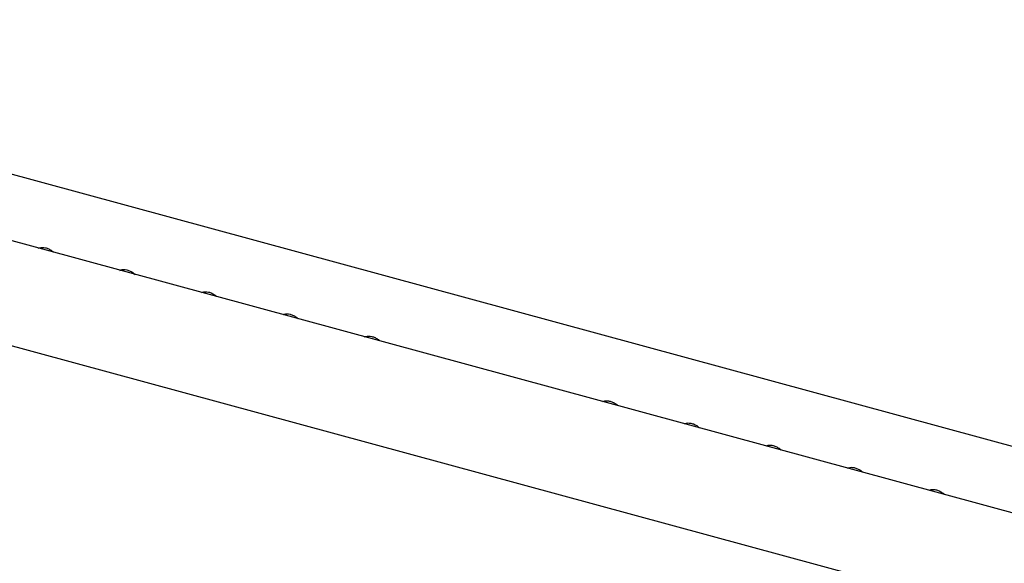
# Model space of a CAD drawing. Header units: inches. Extents: x 36 to 207, y 24 to 151.
# Tile 39 of 49: x 158.2 to 167.94, y 129.56 to 134.94. Entities that reach past the tile are written whole.
import ezdxf

# ---------------------------------------------------------------- set-up
doc = ezdxf.new("R2010")
doc.units = ezdxf.units.IN
doc.header["$LTSCALE"] = 16
doc.header["$MEASUREMENT"] = 0

msp = doc.modelspace()

# ---------------------------------------------------------------- linework, layer by layer
at = {"color": 7, "linetype": 'Continuous', "lineweight": 25}
for p, q in [((152.4994, 134.9394), (171.7965, 129.6948)), ((171.5727, 129.0963), (150.8683, 134.7233)), ((150.5691, 133.7683), (171.5004, 128.0797))]:
    msp.add_line(p, q, dxfattribs=at)
for points, knots in [([(158.3855, 132.6788), (158.3892, 132.6807), (158.3997, 132.6861), (158.4235, 132.6888), (158.455, 132.6854), (158.4887, 132.6731), (158.5165, 132.6574), (158.5308, 132.644), (158.5357, 132.6395)], [0, 0, 0, 0, 0.108034, 0.298909, 0.50276, 0.701363, 0.898417, 1, 1, 1, 1]), ([(159.1928, 132.4594), (159.1965, 132.4613), (159.207, 132.4667), (159.2308, 132.4693), (159.2623, 132.466), (159.296, 132.4537), (159.3238, 132.438), (159.3381, 132.4246), (159.343, 132.4201)], [0, 0, 0, 0, 0.108034, 0.298909, 0.50276, 0.701363, 0.898417, 1, 1, 1, 1]), ([(160, 132.2399), (160.0038, 132.2419), (160.0143, 132.2473), (160.0381, 132.2499), (160.0696, 132.2466), (160.1033, 132.2343), (160.1311, 132.2186), (160.1454, 132.2052), (160.1503, 132.2006)], [0, 0, 0, 0, 0.108034, 0.298909, 0.50276, 0.701363, 0.898417, 1, 1, 1, 1]), ([(160.8073, 132.0205), (160.8111, 132.0225), (160.8216, 132.0279), (160.8454, 132.0305), (160.8769, 132.0272), (160.9105, 132.0149), (160.9384, 131.9992), (160.9527, 131.9858), (160.9576, 131.9812)], [0, 0, 0, 0, 0.108034, 0.298909, 0.50276, 0.701363, 0.898417, 1, 1, 1, 1]), ([(161.6146, 131.8011), (161.6184, 131.8031), (161.6289, 131.8085), (161.6527, 131.8111), (161.6842, 131.8078), (161.7178, 131.7955), (161.7457, 131.7798), (161.76, 131.7664), (161.7649, 131.7618)], [0, 0, 0, 0, 0.108034, 0.298909, 0.50276, 0.701363, 0.898417, 1, 1, 1, 1]), ([(163.9715, 131.1621), (163.9779, 131.1646), (163.9916, 131.1699), (164.0194, 131.1706), (164.0516, 131.1643), (164.0849, 131.1491), (164.1088, 131.1342), (164.1194, 131.1232), (164.1211, 131.1215)], [0, 0, 0, 0, 0.169515, 0.36036, 0.563978, 0.764224, 0.963501, 1, 1, 1, 1]), ([(164.7788, 130.9427), (164.7852, 130.9452), (164.7989, 130.9505), (164.8267, 130.9512), (164.8589, 130.9449), (164.8922, 130.9297), (164.9161, 130.9147), (164.9267, 130.9038), (164.9284, 130.9021)], [0, 0, 0, 0, 0.169515, 0.36036, 0.563978, 0.764224, 0.963501, 1, 1, 1, 1]), ([(165.5861, 130.7233), (165.5925, 130.7258), (165.6062, 130.7311), (165.634, 130.7318), (165.6662, 130.7255), (165.6995, 130.7103), (165.7234, 130.6953), (165.734, 130.6844), (165.7357, 130.6827)], [0, 0, 0, 0, 0.169515, 0.36036, 0.563978, 0.764224, 0.963501, 1, 1, 1, 1]), ([(166.3934, 130.5039), (166.3998, 130.5064), (166.4135, 130.5117), (166.4413, 130.5124), (166.4735, 130.5061), (166.5068, 130.4909), (166.5307, 130.4759), (166.5413, 130.465), (166.543, 130.4633)], [0, 0, 0, 0, 0.169515, 0.36036, 0.563978, 0.764224, 0.963501, 1, 1, 1, 1]), ([(167.2007, 130.2845), (167.2071, 130.287), (167.2208, 130.2923), (167.2486, 130.293), (167.2808, 130.2867), (167.3141, 130.2715), (167.338, 130.2565), (167.3486, 130.2456), (167.3503, 130.2439)], [0, 0, 0, 0, 0.169515, 0.36036, 0.563978, 0.764224, 0.963501, 1, 1, 1, 1])]:
    msp.add_open_spline(points, degree=3, knots=knots, dxfattribs=at)

doc.saveas('drawing.dxf')
